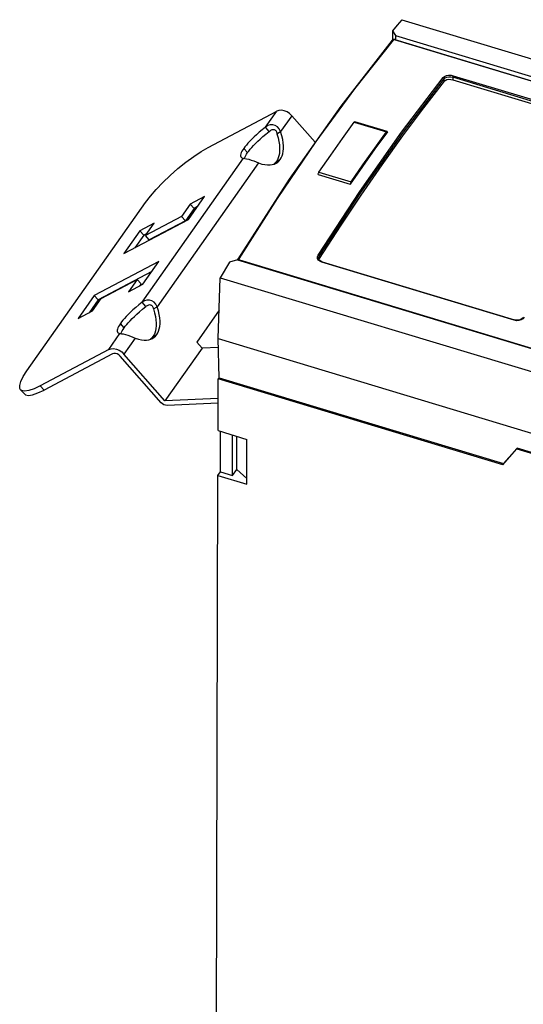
# Model space of a CAD drawing. Extents: x 0 to 594, y 0 to 420.
# Tile 14 of 28: x 489 to 506, y 115 to 149. Entities that reach past the tile are written whole.
import ezdxf

# ---------------------------------------------------------------- set-up
doc = ezdxf.new("R2010")
doc.units = 0
doc.header["$LTSCALE"] = 32.67
doc.layers.get('0').update_dxf_attribs({"linetype": 'CONTINUOUS'})

msp = doc.modelspace()

# ---------------------------------------------------------------- linework, layer by layer
at = {"color": 7, "linetype": 'CONTINUOUS'}
for p, q in [((501.839, 148.598), (525.817, 141.356)), ((501.52, 148.218), (501.519, 147.916)), ((501.52, 148.218), (501.618, 148.063)), ((501.618, 148.063), (501.618, 147.924)), ((501.618, 148.063), (524.876, 141.038)), ((501.505, 147.905), (501.502, 147.902)), ((501.502, 147.902), (501.502, 147.902)), ((501.598, 147.924), (524.728, 140.938)), ((503.558, 146.566), (510.063, 144.602)), ((495.28, 144.274), (497.598, 145.502)), ((498.112, 145.347), (498.903, 144.447)), ((501.335, 144.816), (500.244, 145.145)), ((497.346, 144.817), (497.218, 144.963)), ((497.603, 144.739), (497.732, 144.808)), ((496.823, 143.816), (496.988, 143.751)), ((497.55, 143.753), (497.503, 143.71)), ((497.59, 143.802), (497.55, 143.753)), ((497.568, 143.736), (497.578, 143.742)), ((498.999, 143.354), (500.089, 143.025)), ((498.022, 143.197), (496.284, 140.495)), ((489.146, 136.711), (493.157, 142.405)), ((494.675, 142.354), (494.382, 141.939)), ((494.614, 141.839), (495.158, 142.61)), ((495.158, 142.61), (494.675, 142.354)), ((494.803, 142.209), (494.675, 142.354)), ((494.803, 142.209), (494.51, 141.793)), ((494.917, 142.269), (494.803, 142.209)), ((492.425, 140.679), (494.614, 141.839)), ((493.451, 141.706), (492.969, 141.45)), ((494.382, 141.939), (493.159, 141.291)), ((493.159, 141.291), (493.451, 141.706)), ((494.51, 141.793), (493.287, 141.145)), ((494.51, 141.793), (494.382, 141.939)), ((492.969, 141.45), (492.425, 140.679)), ((493.097, 141.304), (492.969, 141.45)), ((493.211, 141.365), (493.097, 141.304)), ((493.097, 141.304), (492.794, 140.875)), ((493.287, 141.145), (493.159, 141.291)), ((493.612, 140.416), (491.423, 139.256)), ((493.068, 139.645), (493.612, 140.416)), ((496.005, 140.389), (495.686, 139.864)), ((496.27, 140.47), (496.005, 140.389)), ((496.27, 140.47), (519.528, 133.445)), ((496.278, 140.482), (496.276, 140.469)), ((496.284, 140.495), (496.278, 140.482)), ((499.017, 140.525), (499.017, 140.526)), ((499.018, 140.518), (499.017, 140.526)), ((499.028, 140.484), (499.037, 140.509)), ((499.1, 140.414), (499.057, 140.443)), ((499.14, 140.398), (499.1, 140.414)), ((499.14, 140.398), (505.645, 138.433)), ((493.371, 140.075), (491.551, 139.11)), ((491.655, 139.156), (492.878, 139.804)), ((492.878, 139.804), (492.585, 139.389)), ((493.006, 139.658), (492.878, 139.804)), ((495.623, 137.804), (495.686, 139.864)), ((495.686, 139.864), (519.664, 132.621)), ((492.585, 139.389), (493.068, 139.645)), ((493.006, 139.658), (492.954, 139.584)), ((491.423, 139.256), (490.879, 138.485)), ((491.551, 139.11), (491.248, 138.68)), ((491.362, 138.741), (491.655, 139.156)), ((491.551, 139.11), (491.423, 139.256)), ((493.168, 138.886), (493.04, 139.031)), ((490.879, 138.485), (491.362, 138.741)), ((493.425, 138.808), (493.554, 138.876)), ((495.652, 138.769), (494.89, 137.686)), ((505.712, 138.422), (505.645, 138.433)), ((492.645, 137.885), (492.809, 137.819)), ((493.372, 137.821), (493.325, 137.778)), ((493.412, 137.871), (493.372, 137.821)), ((493.389, 137.805), (493.4, 137.811)), ((494.89, 137.686), (495.072, 137.48)), ((495.646, 136.479), (495.623, 137.804)), ((495.623, 137.804), (519.809, 130.499)), ((491.915, 137.435), (489.598, 136.207)), ((495.072, 137.48), (493.818, 135.7)), ((495.628, 137.504), (495.072, 137.48)), ((492.044, 137.289), (489.726, 136.061)), ((493.689, 135.632), (492.301, 137.212)), ((493.818, 135.7), (492.429, 137.28)), ((495.615, 134.686), (495.62, 136.442)), ((495.62, 136.442), (495.646, 136.479)), ((505.25, 133.533), (495.62, 136.442)), ((495.646, 136.479), (505.276, 133.57)), ((489.06, 135.927), (488.931, 136.073)), ((495.618, 135.778), (493.818, 135.7)), ((495.618, 135.614), (493.887, 135.539)), ((495.615, 134.686), (496.589, 134.392)), ((495.695, 133.291), (495.698, 134.661)), ((496.105, 133.167), (496.108, 134.537)), ((496.249, 133.371), (496.252, 134.494)), ((496.585, 132.878), (496.589, 134.392)), ((505.25, 133.533), (505.724, 134.072)), ((505.737, 134.09), (505.276, 133.57)), ((505.724, 134.072), (505.737, 134.09)), ((505.724, 134.072), (528.601, 127.162)), ((519.892, 129.815), (505.737, 134.09)), ((496.105, 133.167), (496.249, 133.371)), ((496.249, 133.371), (496.586, 133.071)), ((505.276, 133.57), (505.25, 133.533)), ((495.555, 111.162), (495.611, 133.172)), ((495.611, 133.172), (495.695, 133.291)), ((495.611, 133.172), (496.585, 132.878)), ((495.695, 133.291), (496.105, 133.167))]:
    msp.add_line(p, q, dxfattribs=at)
at = {"color": 9, "linetype": 'CONTINUOUS'}
for p, q in [((501.548, 147.918), (501.535, 147.91)), ((501.568, 147.922), (501.548, 147.918)), ((501.588, 147.919), (501.568, 147.922)), ((524.719, 140.932), (501.588, 147.919)), ((503.576, 146.703), (510.081, 144.738)), ((503.266, 146.512), (503.266, 146.595)), ((503.558, 146.647), (503.558, 146.566)), ((510.063, 144.682), (503.558, 146.647)), ((497.218, 144.963), (497.598, 145.502)), ((498.112, 145.347), (497.732, 144.808)), ((500.223, 145.131), (501.314, 144.802)), ((496.613, 144.097), (496.485, 144.243)), ((493.04, 139.031), (496.474, 143.906)), ((496.988, 143.751), (493.554, 138.876)), ((497.59, 143.802), (497.719, 143.87)), ((499.029, 143.435), (500.119, 143.106)), ((496.284, 140.495), (496.286, 140.498)), ((496.286, 140.498), (496.299, 140.504)), ((496.299, 140.504), (496.317, 140.502)), ((496.317, 140.502), (496.313, 140.487)), ((496.313, 140.487), (496.32, 140.473)), ((496.32, 140.473), (496.336, 140.464)), ((496.336, 140.464), (496.331, 140.452)), ((496.336, 140.464), (519.467, 133.477)), ((499.009, 140.463), (498.981, 140.517)), ((499.06, 140.418), (499.009, 140.463)), ((499.038, 140.593), (499.037, 140.509)), ((499.127, 140.388), (499.06, 140.418)), ((505.632, 138.423), (499.127, 140.388)), ((505.709, 138.409), (505.632, 138.423)), ((492.435, 138.166), (492.307, 138.312)), ((491.915, 137.435), (492.295, 137.974)), ((492.809, 137.819), (492.429, 137.28)), ((493.412, 137.871), (493.541, 137.939)), ((489.598, 136.207), (489.726, 136.061))]:
    msp.add_line(p, q, dxfattribs=at)
at = {"color": 7, "linetype": 'CONTINUOUS'}
for points in [[(501.839, 148.598), (501.679, 148.409), (501.52, 148.218)], [(501.502, 147.902), (499.765, 145.67), (498.022, 143.197)], [(501.553, 147.928), (501.526, 147.92), (501.505, 147.905)], [(501.598, 147.924), (501.583, 147.928), (501.553, 147.928)], [(503.266, 146.512), (502.562, 145.609), (501.858, 144.667), (501.152, 143.684)], [(503.266, 146.512), (503.304, 146.545), (503.358, 146.568), (503.423, 146.58), (503.491, 146.579), (503.558, 146.566)], [(498.112, 145.347), (498.037, 145.418), (497.949, 145.474), (497.855, 145.513), (497.761, 145.531), (497.674, 145.527), (497.598, 145.502)], [(497.732, 144.808), (497.686, 144.901), (497.625, 144.969), (497.55, 145.016), (497.467, 145.039), (497.383, 145.038), (497.301, 145.014), (497.218, 144.963)], [(499.029, 143.435), (499.427, 144.013), (499.825, 144.578), (500.223, 145.131)], [(500.223, 145.131), (500.233, 145.141), (500.242, 145.145), (500.244, 145.145)], [(497.218, 144.963), (497.106, 144.872), (497.005, 144.786), (496.913, 144.705), (496.831, 144.628), (496.755, 144.555), (496.687, 144.485), (496.626, 144.418), (496.572, 144.356), (496.525, 144.297), (496.485, 144.243)], [(496.613, 144.097), (496.653, 144.152), (496.7, 144.21), (496.754, 144.272), (496.815, 144.339), (496.884, 144.409), (496.959, 144.483), (497.042, 144.559), (497.133, 144.64), (497.234, 144.726), (497.346, 144.817)], [(497.346, 144.817), (497.374, 144.84), (497.4, 144.858), (497.426, 144.871), (497.45, 144.878), (497.472, 144.882), (497.494, 144.882), (497.513, 144.878), (497.532, 144.87), (497.549, 144.859), (497.565, 144.845), (497.579, 144.825), (497.59, 144.802), (497.599, 144.773), (497.603, 144.739)], [(497.603, 144.739), (497.645, 144.602), (497.674, 144.477), (497.691, 144.363), (497.699, 144.259), (497.699, 144.163), (497.691, 144.074), (497.675, 143.994), (497.653, 143.922), (497.625, 143.858), (497.59, 143.802)], [(497.719, 143.87), (497.753, 143.927), (497.782, 143.991), (497.804, 144.062), (497.82, 144.143), (497.828, 144.231), (497.828, 144.327), (497.82, 144.432), (497.802, 144.545), (497.773, 144.67), (497.732, 144.808)], [(501.343, 144.804), (500.925, 144.225), (500.507, 143.631), (500.089, 143.025)], [(500.119, 143.106), (500.517, 143.683), (500.915, 144.249), (501.314, 144.802)], [(501.335, 144.816), (501.332, 144.816), (501.323, 144.812), (501.314, 144.802)], [(501.343, 144.804), (501.339, 144.813), (501.335, 144.816)], [(493.157, 142.405), (493.322, 142.622), (493.521, 142.852), (493.748, 143.09), (493.996, 143.327), (494.257, 143.557), (494.524, 143.773), (494.789, 143.968), (495.044, 144.137), (495.28, 144.274)], [(496.485, 144.243), (496.451, 144.192), (496.423, 144.143), (496.4, 144.098), (496.385, 144.055), (496.377, 144.017), (496.377, 143.984), (496.385, 143.955), (496.396, 143.939)], [(496.511, 143.901), (496.513, 143.91), (496.528, 143.952), (496.551, 143.998), (496.579, 144.046), (496.613, 144.097)], [(496.396, 143.939), (496.403, 143.932), (496.432, 143.915), (496.474, 143.906)], [(496.474, 143.906), (496.52, 143.9), (496.581, 143.89), (496.656, 143.872), (496.739, 143.847), (496.823, 143.816)], [(496.988, 143.751), (497.1, 143.713), (497.2, 143.691), (497.291, 143.681), (497.374, 143.682), (497.449, 143.693), (497.517, 143.713), (497.568, 143.736)], [(497.578, 143.742), (497.632, 143.778), (497.679, 143.821), (497.719, 143.87)], [(501.152, 143.684), (500.446, 142.663), (499.741, 141.605), (499.037, 140.509)], [(498.999, 143.354), (499.004, 143.376), (499.011, 143.398), (499.019, 143.418), (499.029, 143.435)], [(500.119, 143.106), (500.109, 143.089), (500.101, 143.069), (500.094, 143.046), (500.089, 143.025)], [(499.057, 140.443), (499.029, 140.479), (499.018, 140.518)], [(493.04, 139.031), (492.928, 138.94), (492.826, 138.855), (492.735, 138.774), (492.652, 138.697), (492.577, 138.623), (492.509, 138.553), (492.448, 138.487), (492.394, 138.424), (492.347, 138.366), (492.307, 138.312)], [(493.554, 138.876), (493.508, 138.97), (493.446, 139.037), (493.372, 139.084), (493.289, 139.108), (493.205, 139.107), (493.123, 139.082), (493.04, 139.031)], [(492.435, 138.166), (492.475, 138.22), (492.522, 138.279), (492.576, 138.341), (492.637, 138.407), (492.705, 138.478), (492.781, 138.551), (492.863, 138.628), (492.955, 138.709), (493.056, 138.795), (493.168, 138.886)], [(493.168, 138.886), (493.195, 138.909), (493.222, 138.927), (493.247, 138.939), (493.271, 138.947), (493.294, 138.951), (493.315, 138.95), (493.335, 138.947), (493.354, 138.939), (493.371, 138.928), (493.386, 138.913), (493.4, 138.894), (493.412, 138.87), (493.42, 138.841), (493.425, 138.808)], [(493.425, 138.808), (493.466, 138.671), (493.495, 138.546), (493.513, 138.432), (493.521, 138.327), (493.521, 138.231), (493.513, 138.143), (493.497, 138.063), (493.475, 137.991), (493.446, 137.927), (493.412, 137.871)], [(493.541, 137.939), (493.575, 137.995), (493.603, 138.059), (493.626, 138.131), (493.641, 138.211), (493.65, 138.299), (493.65, 138.396), (493.642, 138.5), (493.624, 138.614), (493.595, 138.739), (493.554, 138.876)], [(505.897, 138.469), (505.843, 138.441), (505.78, 138.424), (505.712, 138.422)], [(505.945, 138.518), (505.937, 138.507), (505.897, 138.469)], [(492.307, 138.312), (492.273, 138.261), (492.244, 138.212), (492.222, 138.166), (492.206, 138.124), (492.198, 138.086), (492.198, 138.052), (492.207, 138.023), (492.217, 138.007)], [(492.217, 138.007), (492.224, 138), (492.254, 137.984), (492.295, 137.974)], [(492.333, 137.97), (492.335, 137.978), (492.35, 138.02), (492.372, 138.066), (492.401, 138.115), (492.435, 138.166)], [(492.295, 137.974), (492.342, 137.969), (492.403, 137.958), (492.478, 137.941), (492.561, 137.915), (492.645, 137.885)], [(492.809, 137.819), (492.921, 137.782), (493.022, 137.759), (493.113, 137.75), (493.196, 137.751), (493.271, 137.762), (493.339, 137.782), (493.389, 137.805)], [(493.4, 137.811), (493.454, 137.847), (493.501, 137.89), (493.541, 137.939)], [(491.915, 137.435), (491.991, 137.461), (492.079, 137.464), (492.173, 137.446), (492.266, 137.408), (492.354, 137.351), (492.429, 137.28)], [(492.301, 137.212), (492.255, 137.254), (492.201, 137.285), (492.144, 137.302), (492.09, 137.303), (492.044, 137.289)], [(488.931, 136.073), (488.91, 136.108), (488.9, 136.209), (488.938, 136.346), (489.02, 136.515), (489.146, 136.711)], [(489.598, 136.207), (489.387, 136.106), (489.207, 136.045), (489.066, 136.025), (488.966, 136.046), (488.931, 136.073)], [(489.06, 135.927), (489.094, 135.9), (489.194, 135.879), (489.336, 135.899), (489.515, 135.961), (489.726, 136.061)], [(493.887, 135.539), (493.835, 135.544), (493.782, 135.562), (493.732, 135.592), (493.689, 135.632)]]:
    msp.add_lwpolyline(points, dxfattribs=at)
at = {"color": 9, "linetype": 'CONTINUOUS'}
for points in [[(501.535, 147.91), (500.233, 146.259), (498.926, 144.47), (497.62, 142.549), (496.317, 140.502)], [(501.535, 147.91), (501.516, 147.911), (501.502, 147.902)], [(501.588, 147.919), (501.595, 147.925), (501.598, 147.924)], [(503.231, 146.639), (503.276, 146.677), (503.34, 146.705), (503.417, 146.719), (503.499, 146.719), (503.576, 146.703)], [(503.576, 146.703), (503.569, 146.692), (503.563, 146.677), (503.559, 146.661), (503.558, 146.647)], [(499, 140.632), (500.41, 142.787), (501.822, 144.792), (503.231, 146.639)], [(499.038, 140.593), (500.447, 142.747), (501.858, 144.75), (503.266, 146.595)], [(503.266, 146.595), (503.262, 146.613), (503.249, 146.629), (503.231, 146.639)], [(503.266, 146.595), (503.304, 146.627), (503.359, 146.65), (503.423, 146.661), (503.492, 146.66), (503.558, 146.647)], [(498.981, 140.517), (498.978, 140.576), (499, 140.632)], [(499, 140.632), (499.019, 140.622), (499.032, 140.608), (499.038, 140.593)], [(499.017, 140.526), (499.019, 140.544), (499.038, 140.593)], [(499.14, 140.398), (499.134, 140.396), (499.127, 140.388)], [(505.632, 138.423), (505.639, 138.431), (505.645, 138.433)], [(505.868, 138.437), (505.791, 138.414), (505.709, 138.409)], [(505.977, 138.524), (505.932, 138.475), (505.868, 138.437)]]:
    msp.add_lwpolyline(points, dxfattribs=at)

doc.saveas('drawing.dxf')
